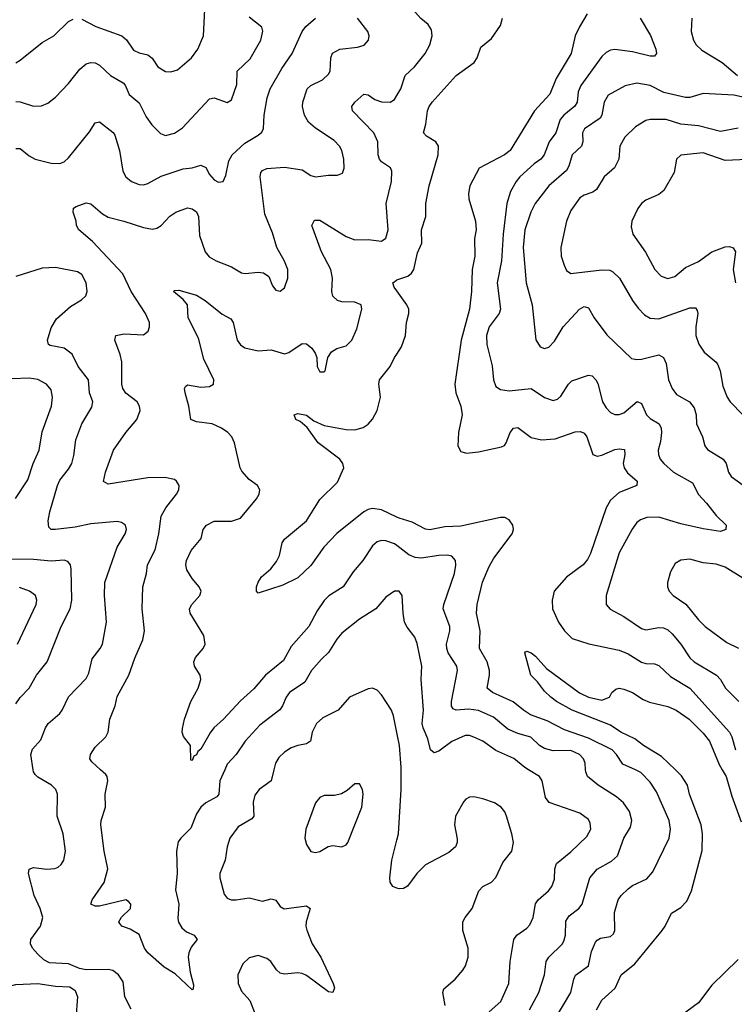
# Model space of a CAD drawing. Header units: inches. Extents: x 884691 to 1028259, y 526745 to 653629.
# Tile 238 of 241: x 1018288 to 1021532, y 638936 to 643404. Entities that reach past the tile are written whole.
import ezdxf

# ---------------------------------------------------------------- set-up
doc = ezdxf.new("R2010")
doc.units = ezdxf.units.IN
doc.header["$MEASUREMENT"] = 0
for name, color, linetype in [('B0613', 7, 'Continuous'), ('B0614', 7, 'Continuous'), ('B0623', 7, 'Continuous'), ('B0624', 7, 'Continuous')]:
    doc.layers.add(name, color=color, linetype=linetype)

msp = doc.modelspace()

# ---------------------------------------------------------------- linework, layer by layer
at = {"layer": 'B0613', "color": 6}
for points, elevation in [([(1018793.3, 638913.3), (1018765.3, 638970), (1018757.4, 639037.4), (1018736.7, 639070), (1018710, 639088.7), (1018690, 639093.3), (1018590, 639092.4), (1018558.8, 639098.7), (1018510, 639118.9), (1018423.6, 639123.6), (1018397.4, 639137.4), (1018370, 639162.8), (1018346.4, 639190), (1018336.9, 639210), (1018338.8, 639230), (1018382.8, 639290), (1018392.1, 639330), (1018381.2, 639370), (1018353.6, 639430), (1018327.9, 639530), (1018330.7, 639549.3), (1018350, 639557.2), (1018410.3, 639549.7), (1018447.6, 639552.4), (1018461.7, 639558.3), (1018476.5, 639570), (1018488.2, 639590), (1018495.4, 639630), (1018485.8, 639710), (1018458.5, 639790), (1018459.5, 639890), (1018451.7, 639910), (1018432.7, 639930), (1018370, 639966.5), (1018358.6, 639978.6), (1018351, 639991), (1018349.6, 640000)], 2000), ([(1019219, 640000), (1019196.7, 639950), (1019191.4, 639888.6), (1019182.1, 639877.9), (1019132.9, 639850), (1019110.1, 639829.9), (1019090, 639799.9), (1019064.3, 639735.7), (1019018.9, 639690), (1019007.5, 639672.5), (1018999.6, 639630), (1019002.9, 639530), (1018995.3, 639455.3), (1019010.4, 639390), (1019005.6, 639325.6), (1019009.1, 639309.1), (1019023.5, 639283.5), (1019044.9, 639264.9), (1019079.8, 639250), (1019092.8, 639230), (1019065.6, 639194.4), (1019055.6, 639170), (1019053.2, 639150), (1019061.2, 639081.2), (1019076.1, 639023.9), (1019074.8, 639005.2), (1019070, 639002), (1018993.4, 639073.4), (1018943.8, 639103.8), (1018869.1, 639169.1), (1018855.1, 639190), (1018830, 639252.2), (1018790, 639276.4), (1018751.9, 639290), (1018742, 639302), (1018738.3, 639310), (1018749.3, 639330.7), (1018791.1, 639370), (1018792.8, 639390), (1018782.3, 639402.3), (1018769.3, 639409.3), (1018650, 639380.8), (1018630, 639381.1), (1018611.4, 639390), (1018616.4, 639410), (1018671.2, 639488.8), (1018687.6, 639550), (1018671.1, 639630), (1018655.9, 639750), (1018657.4, 639770), (1018677.1, 639830), (1018675.2, 639890), (1018688.1, 639950), (1018685.4, 639970), (1018678.4, 639978.4), (1018654.6, 640000)], 1900), ([(1019441.5, 640000), (1019430, 639950), (1019374.8, 639910), (1019355.9, 639884.1), (1019347.7, 639852.3), (1019350, 639789.5), (1019342.1, 639777.9), (1019279, 639741), (1019241.3, 639690), (1019229.3, 639650.7), (1019221.3, 639590), (1019196.8, 639530), (1019195.7, 639510), (1019215.6, 639435.6), (1019230, 639417.3), (1019248.1, 639410), (1019270, 639409.3), (1019330, 639419.3), (1019390, 639403.9), (1019430, 639413.9), (1019450, 639407.7), (1019470, 639379.7), (1019489.1, 639369.1), (1019590, 639382), (1019605.8, 639370), (1019588.3, 639310), (1019587, 639290), (1019591.5, 639271.5), (1019616.3, 639210), (1019654.2, 639150), (1019710.4, 639030), (1019716.7, 639010), (1019710.1, 638990), (1019690, 638992.6), (1019590, 639067.2), (1019570, 639076), (1019550, 639079.1), (1019490, 639072.5), (1019470, 639077.8), (1019452.9, 639092.9), (1019427.2, 639130), (1019410, 639144.2), (1019370, 639157.1), (1019330, 639146.8), (1019300.4, 639119.6), (1019278.6, 639070), (1019279.3, 639030), (1019294.9, 638994.9), (1019332.3, 638952.3), (1019355.7, 638895.7)], 2000), ([(1020000, 639463.2), (1019982.4, 639470), (1019969.8, 639489.8), (1019967.4, 639510), (1019977.5, 639590), (1020000, 639681.2)], 2000), ([(1018130, 638901.4), (1018151.3, 638948.7), (1018167.8, 638970), (1018230, 639015.3), (1018270, 639025.8), (1018370.7, 639030.7), (1018450, 639018.1), (1018515.4, 639015.4), (1018538.9, 638998.9), (1018549.6, 638970), (1018541.9, 638870)], 2000)]:
    msp.add_lwpolyline(points, dxfattribs=dict(at, elevation=elevation))
at = {"layer": 'B0613', "color": 6, "elevation": 2100}
msp.add_lwpolyline([(1019830, 639936.3), (1019810, 639935.9), (1019774.4, 639905.6), (1019749.3, 639890.7), (1019716.8, 639883.2), (1019670, 639882.7), (1019650, 639874.6), (1019630.1, 639850), (1019586.4, 639730), (1019582.9, 639690), (1019590, 639661.2), (1019609.8, 639629.8), (1019630, 639624.9), (1019650, 639629.8), (1019688.7, 639651.3), (1019710, 639656.6), (1019750, 639650.9), (1019770, 639658.8), (1019777.8, 639670), (1019840.4, 639830), (1019846.5, 639890), (1019843.4, 639910)], close=True, dxfattribs=at)
at = {"layer": 'B0614', "color": 6}
for points, elevation in [([(1018570, 643405.3), (1018633, 643373), (1018750.8, 643330.8), (1018772.4, 643312.4), (1018804.8, 643264.8), (1018830, 643252.8), (1018870, 643244.7), (1018889.5, 643229.5), (1018915.1, 643190), (1018950, 643168.9), (1018973.7, 643166.3), (1019004.7, 643175.3), (1019067.4, 643230), (1019097, 643270), (1019121.8, 643330), (1019128.7, 643450)], 2200), ([(1018270, 643032.2), (1018290, 643031), (1018350, 643010.5), (1018387.3, 643012.7), (1018415.4, 643024.6), (1018450, 643051.7), (1018510, 643114.3), (1018560.9, 643179.1), (1018590, 643202.6), (1018610, 643209.6), (1018630, 643208.1), (1018650, 643197.4), (1018699.8, 643150), (1018756.8, 643116.8), (1018766, 643106), (1018784.1, 643064.1), (1018830, 643026.5), (1018862.1, 642962.1), (1018887.2, 642927.2), (1018927.6, 642887.7), (1018950, 642878.1), (1018990, 642888.3), (1019026.9, 642913.1), (1019150, 643044.2), (1019170, 643049), (1019230, 643028.4), (1019250, 643040.5), (1019274.2, 643110), (1019274.7, 643170), (1019334, 643226), (1019382.1, 643310), (1019391.4, 643351.4), (1019386.9, 643370), (1019330, 643414.3)], 2100), ([(1018270, 642819.3), (1018290, 642819.2), (1018330, 642785.5), (1018358, 642770), (1018430, 642752.1), (1018470, 642750.7), (1018490, 642758.9), (1018510, 642777), (1018605, 642895), (1018630, 642935), (1018650, 642939.7), (1018711.5, 642891.5), (1018719.5, 642879.5), (1018740.5, 642810), (1018756.6, 642716.6), (1018770.3, 642690.3), (1018795.3, 642670), (1018830, 642655.8), (1018850, 642654.2), (1018870, 642659.6), (1018930, 642694.1), (1019030, 642727.1), (1019070, 642731.2), (1019110, 642743.3), (1019133.2, 642733.2), (1019150, 642700.6), (1019170, 642677.3), (1019190, 642665.6), (1019211, 642669), (1019223.7, 642696.3), (1019237.6, 642762.4), (1019252.8, 642790), (1019310, 642843.1), (1019370, 642879.1), (1019386.4, 642893.6), (1019394.6, 642910), (1019398.3, 642970), (1019411.3, 643048.7), (1019424.6, 643090), (1019477.5, 643182.5), (1019524.2, 643250), (1019570.6, 643350), (1019587, 643373), (1019630.3, 643409.7)], 2000), ([(1018270, 643208), (1018290, 643220.4), (1018390, 643299.9), (1018442.1, 643330), (1018510, 643395.1), (1018530, 643405.4)], 2200), ([(1018654.6, 640000), (1018615.5, 640035.5), (1018606.2, 640050), (1018608.5, 640070), (1018630, 640103), (1018679, 640150), (1018688.9, 640170), (1018697.2, 640230), (1018721.3, 640290), (1018730, 640332.8), (1018783, 640430), (1018810, 640506.7), (1018846.4, 640590), (1018854.3, 640630), (1018844.2, 640730), (1018847.4, 640830), (1018863.5, 640890), (1018867.8, 640930), (1018902.3, 640997.7), (1018920, 641070), (1018929.8, 641150), (1018951.6, 641188.5), (1018999.6, 641250), (1019010.7, 641270), (1019012.1, 641290), (1018999.9, 641310), (1018990, 641317.6), (1018946.1, 641326.1), (1018870, 641325.1), (1018690, 641296.4), (1018668, 641308), (1018676.6, 641350), (1018713.8, 641450), (1018769.5, 641530.5), (1018819.3, 641590), (1018834.5, 641630), (1018831.6, 641650), (1018821.3, 641670), (1018769.6, 641709.6), (1018755.3, 641730), (1018750.8, 641750), (1018751.2, 641851.2), (1018744.6, 641884.6), (1018719.8, 641950), (1018723.9, 641970), (1018762.4, 641977.6), (1018850, 641973.6), (1018870.6, 641990), (1018876.8, 642010), (1018876.9, 642030), (1018859.3, 642070), (1018793.7, 642170), (1018755.8, 642250), (1018617.6, 642397.6), (1018556.2, 642450), (1018545.4, 642470), (1018543.9, 642490), (1018531.2, 642530), (1018531.9, 642548.1), (1018543.4, 642556.6), (1018590, 642572.6), (1018610, 642567.6), (1018663.1, 642523.1), (1018690, 642507.1), (1018760.4, 642490), (1018850, 642460), (1018890, 642453.5), (1018910, 642458), (1018929.7, 642470.3), (1018970, 642511.4), (1018996.7, 642530), (1019050, 642549.4), (1019070, 642545.8), (1019090, 642531.3), (1019099.4, 642510), (1019103.9, 642423.9), (1019129.8, 642349.8), (1019147.2, 642327.2), (1019179.2, 642310), (1019250, 642282.7), (1019295.4, 642255.4), (1019311.3, 642251.3), (1019370, 642257.4), (1019395.1, 642255.1), (1019418.2, 642238.2), (1019436.1, 642196.1), (1019450, 642175.6), (1019470, 642171.3), (1019490, 642186.8), (1019505.3, 642230), (1019504.7, 642270), (1019490, 642307.2), (1019454.6, 642370), (1019435.8, 642435.8), (1019400.4, 642520.4), (1019380.1, 642690), (1019382.9, 642710), (1019390, 642719.3), (1019410, 642728.7), (1019490, 642733.9), (1019570, 642722.1), (1019610, 642696.8), (1019630, 642691.1), (1019690, 642698.2), (1019730, 642698), (1019753.1, 642706.9), (1019761.4, 642730), (1019759.8, 642770), (1019750, 642809.9), (1019739.4, 642830), (1019714.9, 642854.9), (1019630, 642911.9), (1019598.3, 642938.3), (1019580.5, 642970), (1019572.1, 643010), (1019572.9, 643030), (1019592.7, 643090), (1019610, 643104.6), (1019662.9, 643130), (1019690, 643155.9), (1019697.8, 643170), (1019700, 643230), (1019708.5, 643251.5), (1019741.4, 643270), (1019821.5, 643278.5), (1019851.9, 643288.1), (1019871.5, 643310), (1019874.7, 643330), (1019868.3, 643350), (1019821.1, 643410)], 1900), ([(1020000, 641017), (1019990, 641024.6), (1019950, 641038.2), (1019930, 641040), (1019910, 641034.3), (1019890, 641016.5), (1019845.2, 640950), (1019801.3, 640898.7), (1019756.4, 640830), (1019691.3, 640788.7), (1019670, 640768.4), (1019638.4, 640721.6), (1019600.4, 640650), (1019520.9, 640559.1), (1019484.7, 640495.3), (1019403, 640430), (1019350, 640367.4), (1019290, 640312.8), (1019213.4, 640230), (1019169.4, 640190), (1019152.1, 640167.9), (1019110, 640094.2), (1019097.2, 640082.8), (1019090, 640067.5), (1019079, 640061), (1019070, 640042.2), (1019064.1, 640044.1), (1019062.7, 640110), (1019030.8, 640150.8), (1019025.1, 640170), (1019027.1, 640187.1), (1019036.3, 640230), (1019064.2, 640310), (1019097.6, 640370), (1019110.4, 640410), (1019107, 640430), (1019081.6, 640470), (1019077.6, 640490), (1019085.5, 640510), (1019121.3, 640550), (1019129.2, 640570), (1019123, 640610), (1019061.3, 640710), (1019059.3, 640730), (1019068.6, 640750), (1019105.3, 640790), (1019112.2, 640810), (1019102.2, 640830), (1019070, 640867.5), (1019047.1, 640907.1), (1019042.6, 640930), (1019045.5, 640950), (1019065.5, 640994.5), (1019111, 641049), (1019121.4, 641090), (1019135.4, 641110), (1019170, 641128.2), (1019250, 641127.3), (1019290, 641141.8), (1019363, 641230), (1019375.2, 641250), (1019378.4, 641270), (1019367.2, 641290), (1019330, 641316.9), (1019295.5, 641355.5), (1019288.3, 641370), (1019263.2, 641483.2), (1019250.1, 641510.1), (1019233.2, 641530), (1019203.9, 641550), (1019162.2, 641570), (1019090, 641578.7), (1019064.4, 641590), (1019056.2, 641650), (1019038.4, 641710), (1019035.9, 641730), (1019040.5, 641739.5), (1019050, 641747.1), (1019110, 641736.6), (1019150, 641739.3), (1019167.5, 641750), (1019169.2, 641770), (1019123.8, 641863.8), (1019099.2, 641959.1), (1019053.2, 642050), (1019049.1, 642110), (1019030, 642133.8), (1018986.7, 642170), (1018990, 642174.2), (1019010, 642175.7), (1019090, 642153.9), (1019130.4, 642130), (1019207.3, 642067.3), (1019246.8, 642046.8), (1019256.4, 642030), (1019275.7, 641950), (1019290, 641928.4), (1019310, 641915), (1019370, 641901.6), (1019430, 641905.7), (1019490, 641886.6), (1019510, 641893.5), (1019570, 641933.6), (1019590, 641932.1), (1019613.4, 641913.4), (1019629.1, 641890), (1019636.1, 641870), (1019638.5, 641830), (1019650, 641806.4), (1019670, 641805), (1019674, 641810), (1019687.3, 641870), (1019703.1, 641896.9), (1019728.2, 641911.8), (1019770, 641923.3), (1019795.9, 641950), (1019818.7, 642001.3), (1019840.4, 642090), (1019838.3, 642110), (1019810, 642122.2), (1019750, 642123.6), (1019730, 642128.8), (1019709.2, 642149.2), (1019704.6, 642170), (1019707.5, 642230), (1019699.6, 642270), (1019657.3, 642350), (1019614.1, 642470), (1019625.8, 642494.2), (1019650, 642493.8), (1019770, 642419.6), (1019810, 642404.3), (1019870, 642406.5), (1019930, 642399.2), (1019950, 642412.5), (1019960.8, 642450), (1019952.1, 642570), (1019975.1, 642670), (1019976.8, 642716.8), (1019971, 642731), (1019930, 642758), (1019921, 642770), (1019915, 642790), (1019913.4, 642850), (1019896, 642890), (1019799, 642990), (1019796.1, 643010), (1019809.7, 643030), (1019850, 643065.3), (1019870, 643062.7), (1019900.7, 643040.7), (1019930, 643031), (1019970, 643029.7), (1019990, 643042), (1020000, 643059.2)], 1800), ([(1018349.6, 640000), (1018338.6, 640070), (1018346.6, 640093.4), (1018384.2, 640135.8), (1018405, 640190), (1018417.4, 640210), (1018470, 640255.9), (1018480.6, 640270), (1018508.6, 640331.4), (1018590, 640414.7), (1018601.4, 640438.6), (1018616.8, 640503.2), (1018653.6, 640550), (1018663.8, 640570), (1018681.9, 640670), (1018672.8, 640790), (1018674.4, 640850), (1018730, 641010), (1018766.6, 641070), (1018772.7, 641090), (1018768, 641110), (1018750, 641122.7), (1018730, 641126.3), (1018610, 641115.7), (1018538.9, 641101.1), (1018450.2, 641090.2), (1018430.2, 641090.2), (1018420.3, 641100.3), (1018417, 641130), (1018423.9, 641170), (1018459.8, 641290), (1018470, 641314.1), (1018510, 641363.9), (1018523.8, 641390), (1018534.2, 641425.8), (1018543, 641497), (1018569.9, 641570.1), (1018615.3, 641644.7), (1018619.2, 641670), (1018605, 641710), (1018600.2, 641770), (1018553.9, 641830), (1018526.5, 641886.5), (1018490, 641913.5), (1018425.7, 641925.7), (1018419.2, 641930), (1018414.6, 641950), (1018430, 642006), (1018454.6, 642045.4), (1018517.8, 642102.2), (1018567.6, 642132.4), (1018588, 642150), (1018593.6, 642170), (1018588.8, 642210), (1018570, 642247.7), (1018550, 642259.7), (1018450, 642279.7), (1018390, 642276.3), (1018270, 642238.7)], 2000), ([(1020000, 642173.8), (1019988.5, 642190), (1019981.9, 642210), (1019998, 642222), (1020000, 642222.7)], 1700), ([(1020000, 641146.3), (1019930, 641180.2), (1019890, 641185), (1019870, 641180.6), (1019849.6, 641170.4), (1019727.2, 641072.8), (1019668.4, 641010), (1019610, 640927.3), (1019550, 640871.6), (1019483.1, 640836.9), (1019370, 640801), (1019363.4, 640810), (1019363.4, 640830), (1019370, 640851.1), (1019384.9, 640875.1), (1019428, 640912), (1019454.3, 640945.7), (1019467.1, 640972.9), (1019479.8, 641030), (1019490, 641046.9), (1019590, 641130.1), (1019650, 641227), (1019730, 641304.8), (1019758.6, 641370), (1019755.3, 641390), (1019741.2, 641410), (1019643.3, 641483.3), (1019592.8, 641552.8), (1019560.7, 641580.7), (1019542, 641590), (1019534.2, 641610), (1019550, 641616.9), (1019590, 641609.1), (1019622.6, 641582.6), (1019670, 641561.5), (1019770, 641544.5), (1019810, 641542.9), (1019846.5, 641553.5), (1019870, 641567.7), (1019890, 641591.3), (1019910.6, 641630), (1019926.4, 641690), (1019918.2, 641750), (1019921.6, 641770), (1019969.3, 641830), (1019989.3, 641870.7), (1020000, 641886.4)], 1700), ([(1018269, 641231), (1018324.2, 641315.8), (1018348.3, 641390), (1018375.5, 641450), (1018390, 641534.1), (1018432.4, 641650), (1018437.1, 641690), (1018430, 641724.4), (1018409.3, 641750), (1018370.4, 641770.4), (1018330, 641776.9), (1018253.5, 641773.5)], 2100), ([(1018270, 640299), (1018290, 640328.5), (1018330, 640370), (1018363.9, 640430), (1018411.9, 640490), (1018475.6, 640650), (1018517, 640730), (1018524.9, 640770), (1018521.6, 640910), (1018517.8, 640930), (1018505.7, 640945.7), (1018490, 640950.9), (1018430, 640946.1), (1018350, 640954.7), (1018230, 640954.9)], 2100), ([(1018277.3, 640570), (1018361.8, 640750), (1018365.4, 640770), (1018359, 640790), (1018332.6, 640810), (1018286.5, 640826.5)], 2200), ([(1020000, 640810.1), (1019990, 640810.2), (1019950, 640783.4), (1019904.6, 640730), (1019830, 640683.3), (1019750, 640620.1), (1019727.4, 640592.6), (1019690, 640531.6), (1019657.7, 640502.3), (1019612.7, 640450), (1019582.5, 640397.5), (1019512.5, 640350), (1019497.6, 640330), (1019481.3, 640290), (1019468.7, 640271.3), (1019377.4, 640202.6), (1019311, 640130), (1019270, 640070), (1019230, 640024.7), (1019219, 640000)], 1900), ([(1020000, 640169.2), (1019985.1, 640245.1), (1019975.3, 640270), (1019930, 640340.1), (1019910, 640360.8), (1019890, 640370.3), (1019870, 640367.9), (1019784.3, 640330), (1019733.2, 640270), (1019664.4, 640235.6), (1019634.8, 640210), (1019616.1, 640170), (1019607.9, 640130), (1019590, 640117.6), (1019550, 640110.2), (1019520.9, 640099.1), (1019490, 640079.6), (1019464.6, 640055.4), (1019448.4, 640030), (1019441.5, 640000)], 2000)]:
    msp.add_lwpolyline(points, dxfattribs=dict(at, elevation=elevation))
at = {"layer": 'B0623', "color": 6}
for points, elevation in [([(1020000, 639681.2), (1020007.1, 639710), (1020019.5, 639910), (1020019.9, 640000)], 2000), ([(1020418.8, 638901.2), (1020471.4, 638948.6), (1020509.1, 639030), (1020514.3, 639130), (1020531.4, 639230), (1020545.2, 639250), (1020590, 639281.8), (1020603.5, 639296.5), (1020619.1, 639330), (1020628.8, 639391.2), (1020641.6, 639410), (1020688.2, 639450), (1020703.6, 639470), (1020715.8, 639504.2), (1020717.1, 639550), (1020725.2, 639574.8), (1020790, 639627.4), (1020862.5, 639697.5), (1020880.2, 639730), (1020878.3, 639758.3), (1020870, 639774.5), (1020830, 639803.2), (1020691.4, 639851.4), (1020674.6, 639874.6), (1020660, 639950), (1020646.9, 639970), (1020597.4, 640000)], 1900), ([(1020602.3, 638910), (1020643.9, 638990), (1020670.5, 639070), (1020678.5, 639130), (1020690.6, 639150), (1020750, 639209.3), (1020757.4, 639222.6), (1020765.8, 639250), (1020766.9, 639313.1), (1020782.4, 639337.6), (1020825.8, 639370), (1020841.9, 639390), (1020875.4, 639510), (1020910, 639548.3), (1020974.6, 639585.4), (1021001.5, 639610), (1021030, 639690), (1021060.7, 639739.3), (1021066.6, 639770), (1021056.3, 639810), (1021028.3, 639850), (1020996.6, 639876.6), (1020913.5, 639930), (1020866.3, 639970), (1020857.3, 639990), (1020856.8, 640000)], 1800), ([(1020718.4, 638870), (1020790.4, 638989.6), (1020803.2, 639050), (1020811.6, 639068.4), (1020869.7, 639110.3), (1020884.3, 639175.7), (1020902.4, 639217.6), (1020910, 639227.5), (1020924.8, 639235.2), (1020970, 639243.9), (1020983.8, 639256.2), (1020989.8, 639270.2), (1020988, 639352), (1021005.4, 639410), (1021019, 639430), (1021050, 639460.4), (1021070, 639475.1), (1021134.9, 639505.1), (1021162.6, 639537.3), (1021236.9, 639690), (1021242.1, 639730), (1021237, 639770), (1021179.4, 639899.4), (1021150, 639943.6), (1021108.3, 639988.3), (1021082.9, 640000)], 1700), ([(1020906, 638910), (1020930, 638954.7), (1020990.8, 639009.2), (1021018.1, 639070), (1021080.1, 639119.9), (1021204.4, 639270), (1021218.8, 639290), (1021246.8, 639350), (1021290, 639374.6), (1021316.6, 639403.4), (1021337.8, 639450), (1021385.8, 639634.2), (1021388.3, 639710), (1021382, 639750), (1021329.1, 639890), (1021318.9, 639930), (1021293, 639973), (1021264.6, 640000)], 1600), ([(1021477.5, 640000), (1021495.5, 639970), (1021520.7, 639880.7), (1021563.7, 639763.7)], 1600), ([(1020219.2, 638930), (1020209.3, 638990), (1020213.6, 639006.4), (1020265.5, 639050), (1020299.9, 639090), (1020311.7, 639110), (1020323.4, 639150), (1020323.9, 639190), (1020299.6, 639270), (1020299.8, 639310), (1020310.1, 639329.9), (1020342.3, 639370), (1020371.6, 639450), (1020389.7, 639470.3), (1020430, 639490.5), (1020450, 639511.3), (1020481.3, 639578.7), (1020522.1, 639630), (1020529.6, 639670), (1020522.1, 639710), (1020497.8, 639790), (1020489.7, 639809.7), (1020473.4, 639830), (1020443.8, 639850), (1020390, 639868.2), (1020350, 639877.8), (1020330, 639876.4), (1020312.7, 639867.3), (1020303.5, 639856.5), (1020266.5, 639790), (1020261.5, 639750), (1020273.3, 639686.7), (1020273.1, 639670), (1020265.9, 639650), (1020235.9, 639624.1), (1020130, 639568.6), (1020091.2, 639530), (1020048.2, 639471.8), (1020030, 639461.8), (1020010, 639459.4), (1020000, 639463.2)], 2000), ([(1021550, 639138.4), (1021430, 639022.9), (1021370, 638943.1), (1021290, 638884.2)], 1600)]:
    msp.add_lwpolyline(points, dxfattribs=dict(at, elevation=elevation))
at = {"layer": 'B0624', "color": 6}
for points, elevation in [([(1020000, 643059.2), (1020017.9, 643090), (1020037.6, 643150), (1020080.4, 643190), (1020128.3, 643250), (1020149.6, 643290), (1020160.1, 643330), (1020156.9, 643356.9), (1020142, 643382), (1020108.5, 643408.5), (1020062.3, 643462.3), (1020010, 643490.4), (1020000, 643498.2)], 1800), ([(1020000, 642222.7), (1020050, 642239.1), (1020067, 642253), (1020076.8, 642270), (1020094.5, 642345.5), (1020112.9, 642390), (1020111.8, 642450), (1020131.3, 642510), (1020131.9, 642570), (1020147.1, 642650), (1020187.2, 642790), (1020188.4, 642830), (1020177.1, 642850), (1020134.7, 642874.7), (1020120.6, 642890), (1020132.1, 642930), (1020139.7, 642990), (1020146, 643010), (1020159.8, 643030), (1020268.6, 643150), (1020351.3, 643210), (1020364.8, 643230), (1020380.7, 643279.3), (1020430, 643317.8), (1020470, 643376.8), (1020479.8, 643410)], 1700), ([(1020864.4, 643430), (1020828.9, 643371.1), (1020810.2, 643330), (1020791.9, 643250), (1020723.3, 643136.7), (1020694.5, 643065.5), (1020624.9, 642990), (1020514, 642810), (1020488.9, 642790), (1020374.3, 642730), (1020331.5, 642650), (1020325.5, 642614.5), (1020327.1, 642590), (1020357.3, 642490), (1020359.8, 642450), (1020352, 642410), (1020354.2, 642330), (1020341.7, 642270), (1020338.9, 642170), (1020330, 642090), (1020292.7, 641950), (1020263.7, 641750), (1020267.3, 641710), (1020290.5, 641650), (1020297.3, 641610), (1020280, 641530), (1020277.4, 641470), (1020290, 641444.9), (1020316.3, 641436.3), (1020370, 641442.6), (1020475, 641465), (1020488.3, 641471.8), (1020496.3, 641483.7), (1020514.6, 641530), (1020529.3, 641550), (1020550, 641553), (1020610, 641507.5), (1020657.2, 641497.2), (1020718.9, 641501.1), (1020810, 641533.1), (1020834.5, 641534.5), (1020850, 641527.7), (1020863, 641510), (1020890, 641430.1), (1020910, 641423.3), (1020930, 641427.4), (1020990, 641452.9), (1021010, 641456.8), (1021032.8, 641452.8), (1021035.8, 641430), (1021027.5, 641390), (1021032.3, 641370), (1021047.7, 641347.7), (1021091.1, 641310), (1021090.1, 641290), (1021010, 641258.7), (1020970, 641223.8), (1020950, 641188.4), (1020879.2, 640980.8), (1020866.2, 640953.8), (1020845.9, 640930), (1020770, 640873.5), (1020714.9, 640810), (1020704.6, 640770), (1020706.5, 640730), (1020733.6, 640670), (1020760.5, 640630), (1020796.2, 640596.2), (1020872.1, 640572.1), (1021010, 640543.2), (1021050, 640525.4), (1021110, 640488.6), (1021130, 640482.2), (1021170, 640480), (1021190, 640472.9), (1021242.6, 640422.6), (1021330.7, 640370), (1021510.2, 640170), (1021520.8, 640150), (1021537.5, 640090)], 1700), ([(1021104.2, 643410), (1021151.3, 643331.3), (1021175.1, 643270), (1021178.1, 643250), (1021170, 643237.7), (1021150, 643237.5), (1021070, 643257.6), (1020990, 643268.8), (1020970, 643265.8), (1020950, 643255.3), (1020930, 643236.4), (1020834.7, 643105.3), (1020823.9, 643076.1), (1020818.1, 643030), (1020808.4, 643011.6), (1020758.6, 642970), (1020742, 642950), (1020721.9, 642890), (1020691.2, 642848.8), (1020668.9, 642790), (1020653.2, 642770), (1020624.1, 642750), (1020558.1, 642690), (1020541.8, 642670), (1020516.3, 642623.7), (1020499.3, 642570), (1020483.2, 642430), (1020475.3, 642310), (1020455.6, 642210), (1020469.9, 642090), (1020464, 642070), (1020419.7, 642010), (1020407.4, 641970), (1020409.1, 641929.1), (1020432.5, 641832.5), (1020438.6, 641770), (1020450, 641739.4), (1020470, 641725), (1020510, 641720.2), (1020610, 641730.4), (1020670, 641689.2), (1020710, 641676.2), (1020730, 641681.1), (1020744.9, 641695.1), (1020780, 641750), (1020795.1, 641764.9), (1020870, 641791.1), (1020886.9, 641786.9), (1020904.1, 641770), (1020912.9, 641752.9), (1020933.2, 641670), (1020950, 641641.8), (1020970, 641620.4), (1020990, 641611.6), (1021010, 641612.2), (1021030, 641619.9), (1021091.6, 641671.6), (1021110, 641661.3), (1021132.7, 641610), (1021150, 641594.2), (1021190.3, 641570), (1021199.3, 641550), (1021201.4, 641530), (1021197.7, 641490), (1021186.7, 641450), (1021187.5, 641430), (1021195.7, 641410), (1021211.4, 641390), (1021255.8, 641350), (1021342.2, 641302.2), (1021369.2, 641249.2), (1021406.3, 641210), (1021450, 641153.3), (1021495.1, 641110), (1021493.7, 641090), (1021470, 641081.7), (1021390, 641093.7), (1021290, 641116.7), (1021190, 641146.3), (1021135.1, 641144.9), (1021105.5, 641134.5), (1021090, 641122.1), (1021068, 641092), (1021010, 640984), (1020949.7, 640790), (1020951, 640750), (1020968.4, 640728.4), (1021030, 640695.5), (1021110, 640640.4), (1021130, 640634.6), (1021190, 640645.8), (1021210, 640644.6), (1021230, 640635.2), (1021250, 640617.2), (1021290, 640570.5), (1021330, 640507.2), (1021349.9, 640489.9), (1021451.6, 640430), (1021469.5, 640409.5), (1021492.1, 640370), (1021553.3, 640310)], 1800), ([(1021339, 643410), (1021335.7, 643350), (1021347, 643310), (1021358.4, 643290), (1021384.8, 643264.8), (1021476.8, 643210), (1021546.7, 643150)], 1900), ([(1021592.7, 643047.3), (1021530, 643060.6), (1021390.8, 643069.2), (1021330.1, 643050), (1021310, 643050.4), (1021212.5, 643072.5), (1021150, 643104.5), (1021090, 643115.8), (1021036.3, 643103.7), (1020958.7, 643061.3), (1020941.4, 643030), (1020930, 642970), (1020922.9, 642957.1), (1020851.7, 642908.3), (1020842.1, 642890), (1020844.7, 642850), (1020839, 642830), (1020795.5, 642790), (1020781.2, 642738.8), (1020770, 642719.3), (1020690, 642650.1), (1020628.1, 642570), (1020608.4, 642530), (1020580.9, 642450), (1020572.9, 642370), (1020586.5, 642210), (1020614.9, 642110), (1020631.3, 641951.4), (1020650, 641918.5), (1020670, 641911.3), (1020690, 641918.3), (1020715.9, 641944.1), (1020755.6, 642010), (1020829.4, 642090), (1020850, 642101.9), (1020870, 642096.1), (1020896.5, 642050), (1020953.9, 641973.9), (1021065.6, 641865.6), (1021090, 641860.9), (1021110, 641863.3), (1021190, 641882.3), (1021210, 641871.3), (1021223.3, 641843.3), (1021233.5, 641770), (1021249.4, 641729.4), (1021270, 641703.1), (1021328.8, 641668.8), (1021350, 641642.9), (1021358.7, 641610), (1021361, 641570), (1021388, 641510), (1021398.8, 641470), (1021410, 641453), (1021481.3, 641410), (1021494.6, 641390), (1021505.3, 641350), (1021517.7, 641330), (1021571.6, 641291.6)], 1900), ([(1021550, 642910.6), (1021470, 642895.8), (1021370, 642921.4), (1021290, 642929), (1021222.3, 642950), (1021150, 642951.4), (1021130, 642946.1), (1021083.2, 642916.8), (1021034.3, 642870), (1021012.4, 642830), (1021007.6, 642770), (1020988.1, 642731.9), (1020940.7, 642690), (1020907.1, 642632.9), (1020890, 642621), (1020850, 642607.3), (1020830, 642594.7), (1020790, 642537.7), (1020770.4, 642490), (1020744.2, 642370), (1020746.7, 642330), (1020759.1, 642290), (1020770, 642265.9), (1020790, 642252.2), (1020930, 642268.9), (1020966.5, 642266.5), (1020980.1, 642260.1), (1021010.9, 642230), (1021069.3, 642129.3), (1021094.9, 642094.9), (1021124.5, 642064.5), (1021150, 642049.1), (1021190, 642046.7), (1021330, 642096.5), (1021355.4, 642095.4), (1021364, 642084), (1021366.6, 642070), (1021357.8, 642010), (1021357.7, 641970), (1021370.8, 641930.8), (1021395.6, 641895.6), (1021449.5, 641849.5), (1021457.6, 641837.6), (1021468.5, 641810), (1021480, 641740), (1021499.5, 641690), (1021512.7, 641670), (1021571.5, 641610)], 2000), ([(1021590, 642769.7), (1021490, 642764.9), (1021390, 642798.7), (1021290, 642788.8), (1021269, 642771), (1021258.7, 642710), (1021211.7, 642628.3), (1021189.8, 642610.2), (1021130, 642584.7), (1021110.8, 642569.2), (1021093.8, 642546.2), (1021066.5, 642490), (1021063.8, 642463.8), (1021071.9, 642430), (1021128.3, 642348.3), (1021171.4, 642270), (1021200.4, 642240.3), (1021230, 642228.8), (1021261.7, 642238.3), (1021310, 642279.4), (1021370, 642306.5), (1021430, 642350.8), (1021490, 642373.1), (1021510, 642373.7), (1021527.6, 642367.6), (1021538.1, 642350), (1021526.2, 642270), (1021537.4, 642210)], 2100), ([(1020000, 641886.4), (1020021.6, 641918.4), (1020039.5, 641970), (1020043.7, 642030), (1020054.5, 642070), (1020054.6, 642090), (1020045.1, 642110), (1020000, 642173.8)], 1700), ([(1021082.9, 640000), (1021026.1, 640026.1), (1020997.1, 640070), (1020977.5, 640090), (1020870, 640143.1), (1020761.8, 640181.8), (1020682.5, 640222.5), (1020606.5, 640250), (1020574.3, 640270), (1020528.7, 640308.7), (1020434.6, 640350), (1020410.1, 640370), (1020421.3, 640430), (1020421, 640450), (1020409.5, 640490), (1020374.8, 640550), (1020378.3, 640630), (1020361.9, 640710), (1020363.9, 640750), (1020389.2, 640850.7), (1020418.4, 640921.6), (1020440.3, 640959.7), (1020523.3, 641070), (1020528.9, 641090), (1020526.9, 641110), (1020510, 641134), (1020490, 641144.2), (1020470, 641145.4), (1020290, 641105.1), (1020218, 641102), (1020150, 641089.1), (1020130, 641091.2), (1020070, 641123.8), (1020010, 641141.4), (1020000, 641146.3)], 1700), ([(1020856.8, 640000), (1020855.1, 640030), (1020847, 640050), (1020829.8, 640070), (1020790, 640087.6), (1020710, 640086.4), (1020670, 640096.7), (1020648, 640110), (1020608.5, 640148.5), (1020550, 640164.4), (1020504.4, 640184.4), (1020438.8, 640238.8), (1020370, 640268.9), (1020324.6, 640275.4), (1020270, 640270.5), (1020256.1, 640276.1), (1020248.1, 640288.1), (1020248.4, 640310), (1020275.8, 640450), (1020272.2, 640470), (1020233.6, 640530), (1020226.7, 640550), (1020225.4, 640570), (1020240.3, 640630), (1020240.5, 640650), (1020210.9, 640730), (1020213.5, 640750), (1020261.1, 640890), (1020268.4, 640928.4), (1020266.4, 640950), (1020250, 640968.7), (1020230, 640973.8), (1020190, 640972.3), (1020110, 640960), (1020082.5, 640962.5), (1020055.1, 640975.1), (1020000, 641017)], 1800), ([(1021570.5, 640870), (1021490, 640918.8), (1021450, 640932.6), (1021390, 640939.4), (1021330, 640955.1), (1021289.3, 640950.7), (1021264.2, 640935.8), (1021242.4, 640897.6), (1021228.2, 640850), (1021228.9, 640830), (1021236.3, 640810), (1021255, 640790), (1021312.1, 640752.1), (1021370, 640680.2), (1021400.4, 640650), (1021497.5, 640577.5), (1021551.1, 640551.1)], 1900), ([(1020597.4, 640000), (1020580.9, 640010), (1020530.7, 640050.7), (1020450, 640087.3), (1020390, 640129.1), (1020350, 640148.1), (1020330, 640154.9), (1020310, 640155.6), (1020250, 640127.9), (1020190, 640085.1), (1020170, 640076.2), (1020153, 640090), (1020141, 640141), (1020119.5, 640190), (1020115.5, 640210), (1020121.1, 640270), (1020110.7, 640410), (1020113, 640470), (1020092.5, 640572.5), (1020081.3, 640601.3), (1020046.5, 640646.5), (1020035.4, 640670), (1020028, 640710), (1020024.8, 640790), (1020010, 640809.9), (1020000, 640810.1)], 1900), ([(1021264.6, 640000), (1021200.9, 640060.9), (1021119.8, 640110), (1021080.2, 640140.2), (1021017.4, 640170), (1020970, 640201.8), (1020796.7, 640270), (1020725.2, 640310), (1020699.6, 640330), (1020670, 640356), (1020638.6, 640398.6), (1020608.6, 640430), (1020580.7, 640530), (1020584.2, 640535.8), (1020590, 640538.4), (1020610, 640530.2), (1020630, 640515.5), (1020679.8, 640459.8), (1020829.2, 640349.2), (1020870, 640329.3), (1020930, 640315.3), (1020964.7, 640330), (1020975.6, 640350), (1020994.5, 640365.5), (1021009.9, 640370.1), (1021030, 640366.4), (1021070.1, 640350), (1021118.4, 640318.4), (1021147.1, 640307.1), (1021230, 640287.8), (1021267.4, 640270), (1021327.4, 640230), (1021390, 640166.8), (1021419.5, 640130), (1021463.4, 640023.4), (1021477.5, 640000)], 1600), ([(1020019.9, 640000), (1020019.9, 640010), (1020011.6, 640110), (1020000, 640169.2)], 2000)]:
    msp.add_lwpolyline(points, dxfattribs=dict(at, elevation=elevation))

doc.saveas('drawing.dxf')
